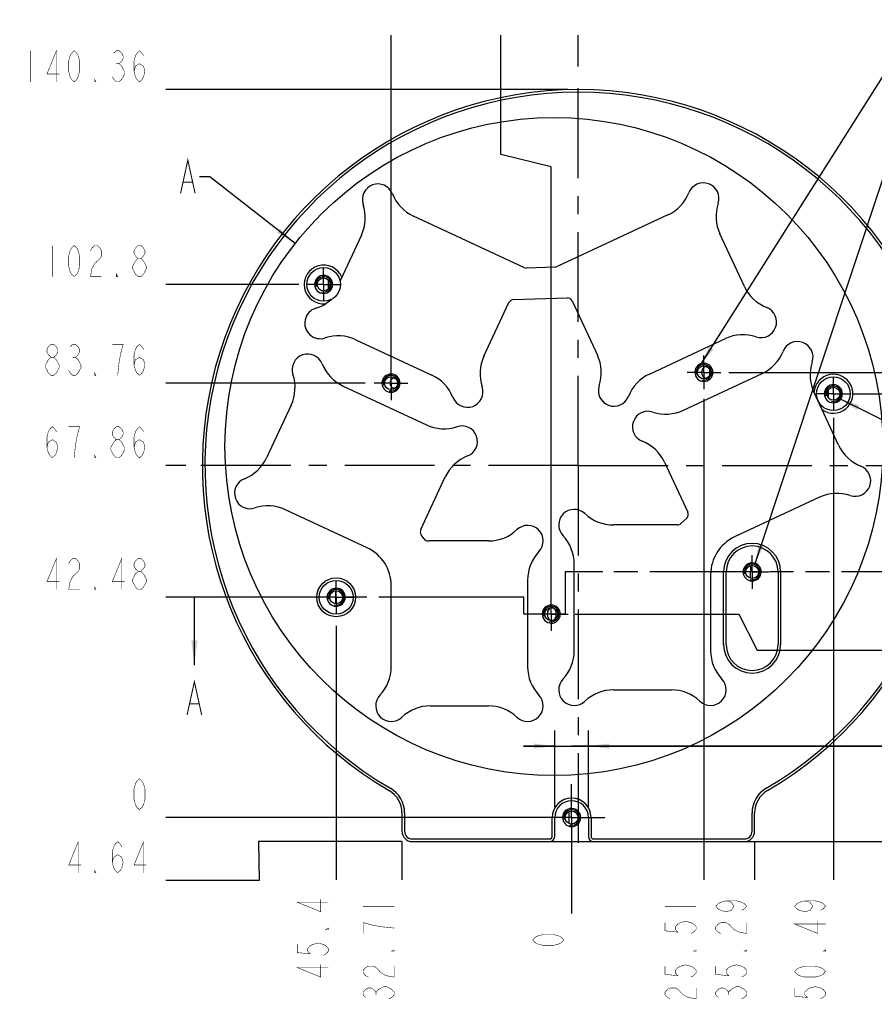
# Model space of a CAD drawing. Header units: millimetres. Extents: x 0 to 420, y 0 to 297.
# Tile 7 of 18: x 128 to 210, y 124 to 219. Entities that reach past the tile are written whole.
import ezdxf

# ---------------------------------------------------------------- set-up
doc = ezdxf.new("R2010")
doc.units = ezdxf.units.MM
doc.header["$LTSCALE"] = 23.1
doc.linetypes.add('CENTER', pattern=[0.6, 0.375, -0.075, 0.075, -0.075])
doc.linetypes.add('PHANTOM', pattern=[0.8, 0.45, -0.05, 0.1, -0.05, 0.1, -0.05])
doc.layers.get('0').update_dxf_attribs({"linetype": 'CONTINUOUS'})
for name, color, linetype in [('13KW_HVAC_SRDXF_CONTINUOUS_LINE', 7, 'CONTINUOUS'), ('13KW_HVAC_SRQ_DXF_AXIS', 7, 'CONTINUOUS'), ('13KW_HVAC_SRQ_DXF_DIMENSION', 7, 'CONTINUOUS'), ('13KW_HVAC_SRQ_DXF_HATCHING', 7, 'CONTINUOUS'), ('13KW_HVAC_SRQ_DXF_TEXT', 7, 'CONTINUOUS'), ('DEFAULT_3', 7, 'PHANTOM')]:
    doc.layers.add(name, color=color, linetype=linetype)
doc.styles.get("Standard").update_dxf_attribs({"font": 'txt', "width": 0.7})
doc.dimstyles.new('DIMSTYLE_1', dxfattribs={"dimtxt": 3, "dimasz": 2, "dimexe": 1.5, "dimexo": 1, "dimgap": 0.75, "dimtad": 1, "dimlfac": 2, "dimdsep": 46, "dimtxsty": 'Standard', "dimblk": '_FILLED', "dimblk1": '_FILLED', "dimblk2": '_FILLED', "dimcen": 0.09, "dimazin": 2, "dimtp": 0.01, "dimtm": 0.01, "dimtfac": 1, "dimtofl": 0, "dimtmove": 0, "dimatfit": 3, "dimldrblk": '_FILLED', "dimfxl": 0, "dimtolj": 1, "dimarcsym": 0})
doc.dimstyles.new('DIMSTYLE_3', dxfattribs={"dimtxt": 3, "dimasz": 2, "dimexe": 1.5, "dimexo": 1, "dimgap": 0.75, "dimtad": 0, "dimtih": 1, "dimtoh": 1, "dimlfac": 2, "dimdsep": 46, "dimtxsty": 'Standard', "dimblk": '_FILLED', "dimblk1": '_FILLED', "dimblk2": '_FILLED', "dimcen": 0.09, "dimazin": 2, "dimtp": 0.01, "dimtm": 0.01, "dimtfac": 1, "dimtofl": 0, "dimtmove": 0, "dimatfit": 3, "dimldrblk": '_FILLED', "dimfxl": 0, "dimtolj": 1, "dimarcsym": 0})
doc.dimstyles.get("Standard").update_dxf_attribs({"dimtxt": 3, "dimasz": 2, "dimexe": 1.5, "dimexo": 1, "dimtad": 1, "dimdsep": 46, "dimtxsty": 'Standard', "dimblk": '_FILLED', "dimblk1": '_FILLED', "dimblk2": '_FILLED', "dimcen": 0.09, "dimazin": 2, "dimtol": 1, "dimtp": 0.01, "dimtm": 0.01, "dimtfac": 1, "dimtofl": 0, "dimtmove": 0, "dimatfit": 3, "dimldrblk": '_FILLED', "dimfxl": 0, "dimtolj": 1, "dimarcsym": 0})

# ---------------------------------------------------------------- blocks, each defined once
blk = doc.blocks.new('*D7')
at = {"layer": '13KW_HVAC_SRQ_DXF_DIMENSION', "color": 2, "linetype": 'Continuous'}
blk.add_line((180.767, 139.851), (180.767, 133.127), dxfattribs=at)
blk = doc.blocks.new('_FILLED')
at = {"color": 0, "linetype": 'ByBlock'}
blk.add_solid([(0, 0), (-1, 0.125), (-1, -0.125)], dxfattribs=at)
blk = doc.blocks.new('*D8')
at = {"layer": '13KW_HVAC_SRQ_DXF_DIMENSION', "color": 2, "linetype": 'Continuous'}
blk.add_line((164.414, 140.06), (164.414, 136.372), dxfattribs=at)
blk = doc.blocks.new('*D9')
at = {"layer": '13KW_HVAC_SRQ_DXF_DIMENSION', "color": 2, "linetype": 'Continuous'}
blk.add_line((180.767, 139.851), (180.767, 133.127), dxfattribs=at)
blk = doc.blocks.new('*D10')
at = {"layer": '13KW_HVAC_SRQ_DXF_DIMENSION', "color": 2, "linetype": 'Continuous'}
blk.add_line((206.01, 180.928), (206.01, 136.372), dxfattribs=at)
blk = doc.blocks.new('*D11')
at = {"layer": '13KW_HVAC_SRQ_DXF_DIMENSION', "color": 2, "linetype": 'Continuous'}
blk.add_line((193.523, 182.752), (193.523, 136.372), dxfattribs=at)
blk = doc.blocks.new('*D12')
at = {"layer": '13KW_HVAC_SRQ_DXF_DIMENSION', "color": 2, "linetype": 'Continuous'}
for p, q in [((173.939, 206.308), (173.939, 217.802)), ((178.806, 205.119), (173.939, 206.308)), ((178.806, 162.992), (178.806, 205.119))]:
    blk.add_line(p, q, dxfattribs=at)
blk = doc.blocks.new('*D13')
at = {"layer": '13KW_HVAC_SRQ_DXF_DIMENSION', "color": 2, "linetype": 'Continuous'}
blk.add_line((158.067, 160.86), (158.067, 136.372), dxfattribs=at)
blk = doc.blocks.new('*D14')
at = {"layer": '13KW_HVAC_SRQ_DXF_DIMENSION', "color": 2, "linetype": 'Continuous'}
blk.add_line((163.357, 185.257), (163.357, 217.802), dxfattribs=at)
blk = doc.blocks.new('*D15')
at = {"layer": '13KW_HVAC_SRQ_DXF_DIMENSION', "color": 2, "linetype": 'Continuous'}
blk.add_line((178.493, 142.377), (141.653, 142.377), dxfattribs=at)
blk = doc.blocks.new('*D16')
at = {"layer": '13KW_HVAC_SRQ_DXF_DIMENSION', "color": 2, "linetype": 'Continuous'}
for p, q in [((164.414, 140.06), (150.58, 140.06)), ((150.58, 140.06), (150.655, 136.296)), ((150.655, 136.296), (141.653, 136.296))]:
    blk.add_line(p, q, dxfattribs=at)
blk = doc.blocks.new('*D17')
at = {"layer": '13KW_HVAC_SRQ_DXF_DIMENSION', "color": 2, "linetype": 'Continuous'}
blk.add_line((178.493, 142.377), (141.653, 142.377), dxfattribs=at)
blk = doc.blocks.new('*D18')
at = {"layer": '13KW_HVAC_SRQ_DXF_DIMENSION', "color": 2, "linetype": 'Continuous'}
blk.add_line((155.718, 163.615), (141.653, 163.615), dxfattribs=at)
blk = doc.blocks.new('*D19')
at = {"layer": '13KW_HVAC_SRQ_DXF_DIMENSION', "color": 2, "linetype": 'Continuous'}
blk.add_line((160.863, 184.257), (141.653, 184.257), dxfattribs=at)
blk = doc.blocks.new('*D20')
at = {"layer": '13KW_HVAC_SRQ_DXF_DIMENSION', "color": 2, "linetype": 'Continuous'}
blk.add_line((154.455, 193.778), (141.653, 193.778), dxfattribs=at)
blk = doc.blocks.new('*D21')
at = {"layer": '13KW_HVAC_SRQ_DXF_DIMENSION', "color": 2, "linetype": 'Continuous'}
for p, q in [((181.109, 161.992), (196.888, 161.992)), ((196.888, 161.992), (198.667, 158.508)), ((198.667, 158.508), (221.382, 158.508))]:
    blk.add_line(p, q, dxfattribs=at)
blk = doc.blocks.new('*D22')
at = {"layer": '13KW_HVAC_SRQ_DXF_DIMENSION', "color": 2, "linetype": 'Continuous'}
blk.add_line((207.844, 183.237), (221.382, 183.237), dxfattribs=at)
blk = doc.blocks.new('*D23')
at = {"layer": '13KW_HVAC_SRQ_DXF_DIMENSION', "color": 2, "linetype": 'Continuous'}
for p, q in [((211.344, 185.299), (219.515, 192.501)), ((219.515, 192.501), (221.382, 192.501)), ((195.93, 185.299), (211.344, 185.299))]:
    blk.add_line(p, q, dxfattribs=at)
blk = doc.blocks.new('*D24')
at = {"layer": '13KW_HVAC_SRQ_DXF_DIMENSION', "color": 2, "linetype": 'Continuous'}
blk.add_line((180.414, 212.56), (141.653, 212.56), dxfattribs=at)
blk = doc.blocks.new('*D25')
at = {"layer": '13KW_HVAC_SRQ_DXF_DIMENSION', "color": 2, "linetype": 'Continuous'}
blk.add_line((198.414, 140.06), (198.414, 136.372), dxfattribs=at)
blk = doc.blocks.new('*D37')
at = {"layer": '13KW_HVAC_SRQ_DXF_DIMENSION', "color": 2, "linetype": 'Continuous'}
for p, q in [((179.142, 143.377), (179.142, 150.768)), ((182.392, 143.377), (182.392, 150.768)), ((179.142, 149.268), (176.142, 149.268)), ((176.142, 149.268), (180.767, 149.268)), ((229.84, 149.268), (180.767, 149.268)), ((182.392, 149.268), (229.84, 149.268))]:
    blk.add_line(p, q, dxfattribs=at)
at = {"layer": '13KW_HVAC_SRQ_DXF_DIMENSION', "color": 2, "linetype": 'Continuous', "xscale": 2, "yscale": 2, "zscale": 2}
blk.add_blockref('_FILLED', (179.142, 149.268), dxfattribs=at)
at = {"layer": '13KW_HVAC_SRQ_DXF_DIMENSION', "color": 2, "linetype": 'Continuous', "xscale": 2, "yscale": 2, "zscale": 2, "rotation": 180}
blk.add_blockref('_FILLED', (182.392, 149.268), dxfattribs=at)
blk = doc.blocks.new('*D39')
at = {"layer": '13KW_HVAC_SRQ_DXF_DIMENSION', "color": 2, "linetype": 'Continuous'}
blk.add_line((143.58, 176.31), (141.653, 176.31), dxfattribs=at)
blk = doc.blocks.new('*D40')
at = {"layer": '13KW_HVAC_SRQ_DXF_DIMENSION', "color": 2, "linetype": 'Continuous'}
blk.add_line((181.414, 214.792), (181.414, 217.802), dxfattribs=at)
blk = doc.blocks.new('XSEC_FILLED')
at = {"color": 0, "linetype": 'ByBlock'}
blk.add_solid([(0, 0), (-1, 0.125), (-1, -0.125)], dxfattribs=at)
blk = doc.blocks.new('HATCHING_BL0', base_point=(218.205, 119.266))
at = {"layer": '13KW_HVAC_SRQ_DXF_HATCHING', "color": 5, "linetype": 'PHANTOM'}
for p, q in [((183.763, 166.06), (180.163, 166.06)), ((147.997, 163.615), (144.397, 163.615)), ((176.163, 163.615), (172.563, 163.615))]:
    blk.add_line(p, q, dxfattribs=at)
at = {"layer": '13KW_HVAC_SRQ_DXF_HATCHING', "color": 2, "linetype": 'PHANTOM'}
for p, q in [((235.666, 166.06), (183.763, 166.06)), ((172.563, 163.615), (147.997, 163.615))]:
    blk.add_line(p, q, dxfattribs=at)
at = {"layer": '13KW_HVAC_SRQ_DXF_HATCHING', "color": 5, "linetype": 'Continuous'}
blk.add_line((144.397, 160.015), (144.397, 163.615), dxfattribs=at)
at = {"layer": '13KW_HVAC_SRQ_DXF_HATCHING', "color": 7, "linetype": 'Continuous', "const_width": 0.1}
for points in [[(143.697, 152.279), (144.397, 155.479), (145.097, 152.279)], [(143.977, 153.346), (144.817, 153.346)]]:
    blk.add_lwpolyline(points, dxfattribs=at)
at = {"layer": '13KW_HVAC_SRQ_DXF_HATCHING', "color": 7, "linetype": 'Continuous'}
blk.add_leader([(144.397, 157.079), (144.397, 160.015)], dimstyle='Standard', override={"dimasz": 2.4, "dimtad": 0, "dimldrblk": 'XSEC_FILLED'}, dxfattribs=at)

msp = doc.modelspace()

# ---------------------------------------------------------------- linework, layer by layer
at = {"color": 2, "linetype": 'Continuous'}
msp.add_circle((179.0659, 178.147), 31.7179, dxfattribs=at)
at = {"layer": '13KW_HVAC_SRDXF_CONTINUOUS_LINE', "color": 7, "linetype": 'Continuous'}
for p, q in [((176.1701, 195.4001), (165.5162, 200.3681)), ((190.0496, 200.4722), (179.3805, 195.4948)), ((160.4996, 198.5423), (158.4454, 194.1371)), ((197.4341, 193.5721), (195.0665, 198.6471)), ((179.186, 195.4482), (176.3984, 195.3535)), ((157.3186, 194.0242), (157.3183, 194.2035)), ((157.3183, 193.3523), (157.3186, 193.5318)), ((172.3165, 186.8527), (174.7268, 192.0214)), ((175.1629, 192.3098), (180.3362, 192.4856)), ((180.8063, 192.1973), (183.2515, 186.9557)), ((159.9587, 188.4502), (167.2999, 185.0269)), ((188.2684, 185.1306), (195.6091, 188.5552)), ((191.5581, 181.6481), (199.126, 185.177)), ((158.7456, 183.973), (166.7666, 180.2328)), ((206.5093, 178.2756), (204.1425, 183.3511)), ((205.5091, 183.5917), (205.5089, 183.4186)), ((205.5089, 183.4186), (205.5089, 183.0552)), ((205.5089, 183.0552), (205.5091, 182.8821)), ((153.7291, 182.1471), (151.3623, 177.0717)), ((189.7323, 176.6315), (191.9727, 171.8268)), ((166.2269, 170.1432), (168.5925, 175.2162)), ((204.6834, 173.259), (196.4832, 169.4352)), ((161.0679, 168.3808), (153.1882, 172.0551)), ((191.8625, 171.2517), (191.3034, 170.7246)), ((190.9604, 170.5884), (184.7986, 170.5884)), ((166.5483, 169.2559), (166.2731, 169.6413)), ((172.7525, 169.0464), (166.9553, 169.0464)), ((181.0237, 158.4634), (181.0237, 166.8135)), ((198.0068, 166.544), (198.0071, 166.6621)), ((176.5274, 165.2715), (176.5274, 156.9214)), ((194.1737, 165.81), (194.1737, 158.4634)), ((195.4237, 159.0597), (195.4237, 166.0597)), ((195.6737, 159.0597), (195.6737, 166.0597)), ((198.0071, 165.4574), (198.0068, 165.5749)), ((200.6737, 166.0597), (200.6737, 159.0597)), ((200.9237, 166.0597), (200.9237, 159.0597)), ((163.3774, 156.9214), (163.3774, 164.7555)), ((158.0077, 163.6153), (158.0092, 162.993)), ((184.7986, 154.6884), (190.3988, 154.6884)), ((167.1523, 153.1464), (172.7525, 153.1464)), ((164.4137, 142.8237), (164.4137, 141.0597)), ((164.6637, 142.8237), (164.6637, 141.0597)), ((198.1637, 141.0597), (198.1637, 142.8237)), ((198.4137, 141.0597), (198.4137, 142.8237)), ((178.8916, 140.5597), (178.8916, 142.3774)), ((179.1416, 140.5597), (179.1416, 142.3774)), ((182.3916, 142.3774), (182.3916, 140.5597)), ((182.6416, 142.3774), (182.6416, 140.5597)), ((165.4137, 140.3097), (178.6416, 140.3097)), ((165.4137, 140.0597), (197.4137, 140.0597)), ((182.8916, 140.3097), (197.4137, 140.3097))]:
    msp.add_line(p, q, dxfattribs=at)
at = {"layer": '13KW_HVAC_SRDXF_CONTINUOUS_LINE', "color": 2, "linetype": 'Continuous'}
for p, q in [((180.7666, 149.2682), (226.9247, 149.2682)), ((195.8467, 140.0597), (217.2905, 140.0597))]:
    msp.add_line(p, q, dxfattribs=at)
at = {"layer": '13KW_HVAC_SRDXF_CONTINUOUS_LINE', "color": 7, "linetype": 'Continuous'}
for centre, radius in [((156.8606, 193.7779), 1.625), ((156.8606, 193.7779), 0.625), ((193.5226, 185.2985), 0.625), ((163.3574, 184.2566), 0.625), ((206.0096, 183.2369), 1.625), ((206.0096, 183.2369), 0.625), ((198.1737, 166.0597), 0.625), ((158.0671, 163.6153), 1.875), ((158.0671, 163.6153), 1.625), ((158.0671, 163.6153), 0.625), ((178.8064, 161.9925), 0.625), ((180.7666, 142.3774), 0.625)]:
    msp.add_circle(centre, radius, dxfattribs=at)
for centre, radius, start, end in [((181.4137, 176.3097), 36.25, 300.213648, 239.786352), ((181.4137, 176.3097), 36, 300.213648, 239.786352), ((162.095, 201.9635), 1.5, 21.657897, 198.341414), ((193.4706, 202.0681), 1.5, 341.668043, 158.351559), ((167.2067, 203.9933), 4, 201.657897, 244.999656), ((188.3585, 204.0971), 4, 295.009801, 338.351559), ((156.8744, 200.2328), 4, 334.999656, 18.341414), ((198.6915, 200.3382), 4, 161.668043, 205.009801), ((156.8606, 193.7779), 1.875, 21.750734, 275.686152), ((156.8606, 193.7779), 0.875, 180, 178.521395), ((176.3814, 195.8532), 0.5, 244.999656, 271.946159), ((179.1691, 195.9479), 0.5, 271.946159, 295.009801), ((-51.8058, 193.7779), 209.1245, 359.932575, 0.067472), ((201.0591, 195.2632), 4, 205.009801, 248.351559), ((154.9262, 195.3043), 4, 287.03582, 312.028194), ((175.1799, 191.8101), 0.5, 91.946159, 154.999656), ((180.3531, 191.9859), 0.5, 25.009801, 91.946159), ((156.5375, 190.0456), 1.5, 107.03582, 288.341414), ((199.0301, 190.1511), 1.5, 251.668043, 68.351559), ((197.3002, 184.9302), 4, 71.668043, 115.009801), ((158.2682, 184.825), 4, 64.999656, 108.341414), ((202.5472, 186.7723), 1.5, 341.658233, 158.34175), ((155.3244, 185.5684), 1.5, 21.658289, 198.341805), ((197.4355, 188.8022), 4, 294.999991, 338.34175), ((160.4361, 187.5983), 4, 201.658289, 245.000047), ((175.9418, 185.1623), 4, 154.999656, 198.341414), ((179.6266, 185.2646), 4, 341.668043, 25.009801), ((193.5226, 185.2985), 0.875, 180, 178.521395), ((207.7678, 185.0416), 4, 161.658233, 204.866396), ((163.3574, 184.2566), 0.875, 180, 178.521395), ((189.9595, 181.5057), 4, 115.009801, 158.351559), ((150.1038, 183.8376), 4, 335.000047, 18.341805), ((165.6094, 181.4017), 4, 21.657897, 64.999656), ((193.7831, 185.1453), 0.4149, 232.11874, 239.151841), ((206.0096, 183.2369), 1.875, 233.750496, 176.248953), ((170.7212, 183.4315), 1.5, 201.657897, 18.341414), ((184.8475, 183.5347), 1.5, 161.668043, 338.351559), ((206.0096, 183.2369), 0.875, 180, 178.521395), ((188.1369, 180.0527), 1.5, 71.658233, 248.34175), ((189.8677, 185.2733), 4, 251.658233, 294.999991), ((168.4571, 183.858), 4, 245.000047, 288.341805), ((170.1879, 178.6375), 1.5, 291.658289, 108.341805), ((186.107, 174.941), 4, 24.999991, 68.34175), ((210.1345, 179.9661), 4, 204.999991, 248.34175), ((147.7371, 178.7621), 4, 291.658289, 335.000047), ((172.2177, 173.5257), 4, 111.658289, 155.000047), ((208.1046, 174.8544), 1.5, 251.658233, 68.34175), ((149.767, 173.6504), 1.5, 111.658289, 288.341805), ((206.3739, 169.6338), 4, 71.658233, 114.999991), ((151.4977, 168.4299), 4, 65.000047, 108.341805), ((181.0237, 170.5884), 1.5, 46.658242, 223.341758), ((191.5195, 171.6155), 0.5, 313.307906, 24.999991), ((184.7986, 174.5884), 4, 226.658242, 270), ((166.6801, 169.9319), 0.5, 155.000047, 215.528314), ((172.7525, 173.0464), 4, 270, 313.341758), ((176.5274, 169.0464), 1.5, 316.658242, 133.341758), ((190.9604, 171.0884), 0.5, 270, 313.307906), ((166.9553, 169.5464), 0.5, 215.528314, 270), ((177.0237, 166.8135), 4, 0, 43.341758), ((198.1737, 165.81), 4, 114.999991, 180), ((159.3774, 164.7555), 4, 0, 65.000047), ((198.1737, 166.0597), 2.75, 0, 180), ((198.1737, 166.0597), 2.5, 0, 180), ((180.5274, 165.2715), 4, 136.658242, 180), ((198.1737, 166.0597), 0.875, 180, 178.521395), ((389.2222, 165.9625), 191.2163, 179.825752, 179.97086), ((158.0671, 163.6153), 0.875, 180, 178.521395), ((178.8064, 161.9925), 0.875, 180, 178.521395), ((178.4298, 161.9925), 0.8625, 352.745326, 7.222185), ((198.1737, 159.0597), 2.75, 180, 360), ((198.1737, 159.0597), 2.5, 180, 360), ((177.0237, 158.4634), 4, 316.658242, 360), ((198.1737, 158.4634), 4, 180, 223.341758), ((159.3774, 156.9214), 4, 316.658242, 360), ((180.5274, 156.9214), 4, 180, 223.341758), ((181.0237, 154.6884), 1.5, 136.658242, 313.341758), ((194.1737, 154.6884), 1.5, 226.658242, 43.341758), ((163.3774, 153.1464), 1.5, 136.658242, 313.341758), ((176.5274, 153.1464), 1.5, 226.658242, 43.341758), ((184.7986, 150.6884), 4, 90, 133.341758), ((190.3988, 150.6884), 4, 46.658242, 90), ((167.1523, 149.1464), 4, 90, 133.341758), ((172.7525, 149.1464), 4, 46.658242, 90), ((161.9137, 142.8237), 2.5, 0, 59.786352), ((161.9137, 142.8237), 2.75, 0, 59.786352), ((200.9137, 142.8237), 2.75, 120.213648, 180), ((200.9137, 142.8237), 2.5, 120.213648, 180), ((180.7666, 142.3774), 1.875, 0, 180), ((180.7666, 142.3774), 1.625, 0, 180), ((180.7666, 142.3774), 0.875, 180, 178.521395), ((384.5897, 142.3774), 204.0813, 179.840111, 180.159889), ((165.4137, 141.0597), 1, 180, 270), ((165.4137, 141.0597), 0.75, 180, 270), ((178.6416, 140.5597), 0.5, 270, 360), ((178.6416, 140.5597), 0.25, 270, 360), ((182.8916, 140.5597), 0.5, 180, 270), ((182.8916, 140.5597), 0.25, 180, 270), ((197.4137, 141.0597), 1, 270, 360), ((197.4137, 141.0597), 0.75, 270, 360)]:
    msp.add_arc(centre, radius, start, end, dxfattribs=at)
at = {"layer": '13KW_HVAC_SRDXF_CONTINUOUS_LINE', "color": 2, "linetype": 'Continuous'}
for centre in [(156.8606, 193.7779), (193.5226, 185.2985), (163.3574, 184.2566), (206.0096, 183.2369), (198.1737, 166.0597), (158.0671, 163.6153), (178.8064, 161.9925), (180.7666, 142.3774)]:
    msp.add_arc(centre, 0.75, 255, 195, dxfattribs=at)
at = {"layer": '13KW_HVAC_SRDXF_CONTINUOUS_LINE', "color": 7, "linetype": 'Continuous'}
for points, knots in [([(193.8778, 185.8113), (193.8439, 185.832), (193.768, 185.8608), (193.6109, 185.8472), (193.4518, 185.7275), (193.3333, 185.5307), (193.3, 185.3767), (193.3, 185.2985)], [0, 0, 0, 0, 0.1297505, 0.2565766, 0.4998442, 0.7443202, 1, 1, 1, 1]), ([(193.3, 185.2985), (193.3, 185.2511), (193.3233, 185.0715), (193.4231, 184.8995), (193.5283, 184.8178)], [0, 0, 0, 0, 0.2625465, 1, 1, 1, 1]), ([(163.8636, 184.6193), (163.8378, 184.6512), (163.7763, 184.7073), (163.6203, 184.7542), (163.4314, 184.6661), (163.2938, 184.4846), (163.239, 184.3346), (163.239, 184.2566)], [0, 0, 0, 0, 0.1332476, 0.2632934, 0.5062099, 0.7466726, 1, 1, 1, 1]), ([(163.239, 184.2566), (163.239, 184.1771), (163.2959, 184.0243), (163.4375, 183.8402), (163.6774, 183.7376), (163.8287, 183.8448), (163.8764, 183.9105)], [0, 0, 0, 0, 0.2543076, 0.4957236, 0.74041, 1, 1, 1, 1]), ([(193.5703, 184.7891), (193.6156, 184.7621), (193.7223, 184.7254), (193.8323, 184.7578), (193.8786, 184.7863)], [0, 0, 0, 0, 0.4917517, 1, 1, 1, 1]), ([(198.0068, 165.5749), (198.0067, 165.6135), (198.0063, 165.7752), (198.0059, 165.9368), (198.0059, 166.0597)], [0, 0, 0, 0, 0.2392973, 1, 1, 1, 1]), ([(158.0092, 164.2377), (158.009, 164.1868), (158.0086, 163.9793), (158.0077, 163.7719), (158.0077, 163.6153)], [0, 0, 0, 0, 0.2453901, 1, 1, 1, 1]), ([(178.9137, 162.6082), (178.8419, 162.6207), (178.6863, 162.5829), (178.5351, 162.4172), (178.444, 162.2149), (178.4233, 162.0668), (178.4233, 161.9925)], [0, 0, 0, 0, 0.249471, 0.4965407, 0.7457984, 1, 1, 1, 1]), ([(179.2855, 162.1009), (179.2716, 162.2106), (179.2071, 162.4244), (179.0208, 162.5895), (178.9137, 162.6082)], [0, 0, 0, 0, 0.5042552, 1, 1, 1, 1]), ([(178.4233, 161.9925), (178.4233, 161.9495), (178.4369, 161.782), (178.5045, 161.6162), (178.5849, 161.5204)], [0, 0, 0, 0, 0.2556286, 1, 1, 1, 1]), ([(178.9137, 161.3767), (179.0207, 161.3954), (179.2069, 161.5603), (179.2715, 161.7739), (179.2855, 161.8835)], [0, 0, 0, 0, 0.4957574, 1, 1, 1, 1])]:
    msp.add_open_spline(points, degree=3, knots=knots, dxfattribs=at)
for points in [[(194.0852, 185.0973), (194.1197, 185.2269), (194.1197, 185.37), (194.0853, 185.4996)], [(178.5849, 161.5204), (178.6391, 161.4558), (178.7136, 161.3998), (178.7957, 161.3805)]]:
    msp.add_open_spline(points, degree=3, dxfattribs=at)
at = {"layer": '13KW_HVAC_SRQ_DXF_AXIS', "color": 7, "linetype": 'CENTER'}
for p, q in [((181.4137, 176.3097), (181.4137, 213.5597)), ((156.8606, 193.7779), (156.8606, 195.4029)), ((156.8606, 193.7779), (155.2356, 193.7779)), ((156.8606, 193.7779), (156.8606, 192.1529)), ((156.8606, 193.7779), (158.4856, 193.7779)), ((193.5226, 185.2985), (193.5226, 186.9235)), ((163.3574, 184.2566), (163.3574, 185.8816)), ((193.5226, 185.2985), (191.8976, 185.2985)), ((193.5226, 185.2985), (195.1476, 185.2985)), ((193.5226, 185.2985), (193.5226, 183.6735)), ((163.3574, 184.2566), (161.7324, 184.2566)), ((163.3574, 184.2566), (163.3574, 182.6316)), ((163.3574, 184.2566), (164.9824, 184.2566)), ((206.0096, 183.2369), (206.0096, 184.8619)), ((206.0096, 183.2369), (204.3846, 183.2369)), ((206.0096, 183.2369), (207.6346, 183.2369)), ((206.0096, 183.2369), (206.0096, 181.6119)), ((181.4137, 176.3097), (144.1637, 176.3097)), ((181.4137, 176.3097), (181.4137, 139.0597)), ((181.4137, 176.3097), (218.6637, 176.3097)), ((198.1737, 166.0597), (198.1737, 167.6847)), ((158.0671, 163.6153), (158.0671, 165.2403)), ((198.1737, 166.0597), (196.5487, 166.0597)), ((198.1737, 166.0597), (199.7987, 166.0597)), ((198.1737, 166.0597), (198.1737, 164.4347)), ((158.0671, 163.6153), (156.4421, 163.6153)), ((158.0671, 163.6153), (158.0671, 161.9903)), ((158.0671, 163.6153), (159.6921, 163.6153)), ((178.8064, 161.9925), (178.8064, 163.6175)), ((178.8064, 161.9925), (177.1814, 161.9925)), ((178.8064, 161.9925), (180.4314, 161.9925)), ((178.8064, 161.9925), (178.8064, 160.3675)), ((180.7666, 142.3774), (180.7666, 145.5935)), ((180.7666, 142.3774), (177.5505, 142.3774)), ((180.7666, 142.3774), (183.9827, 142.3774)), ((180.7666, 142.3774), (180.7666, 139.1612))]:
    msp.add_line(p, q, dxfattribs=at)
at = {"layer": '13KW_HVAC_SRQ_DXF_DIMENSION', "color": 2, "linetype": 'Continuous', "const_width": 0.05}
for points in [[(128.6031, 216.3097), (128.6031, 213.3097)], [(131.0969, 213.3097), (131.0969, 216.3097), (130.1781, 214.0597), (131.3594, 214.0597)], [(132.8031, 213.3097), (132.5406, 213.5598), (132.4094, 213.8097), (132.2781, 214.3097), (132.2781, 215.3097), (132.4094, 215.8097), (132.5406, 216.0598), (132.8031, 216.3097), (133.0656, 216.0598), (133.1969, 215.8097), (133.3281, 215.3097), (133.3281, 214.3097), (133.1969, 213.8097), (133.0656, 213.5598), (132.8031, 213.3097)], [(136.6094, 216.0598), (136.8719, 216.3097), (137.1344, 216.3097), (137.3969, 216.0598), (137.5281, 215.8097), (137.5281, 215.5598), (137.3969, 215.3097), (137.1344, 215.0597), (137.3969, 214.8098)], [(138.5781, 214.3097), (138.7094, 214.8098), (139.1031, 215.0597), (139.4969, 214.8098), (139.6281, 214.3097), (139.4969, 213.8097), (139.3656, 213.5598), (139.1031, 213.3097), (138.8406, 213.5598), (138.7094, 213.8097), (138.5781, 214.3097), (138.5781, 215.3097), (138.7094, 215.8097), (138.8406, 216.0598), (139.1031, 216.3097), (139.3656, 216.0598), (139.4969, 215.8097)], [(136.8719, 215.0597), (137.1344, 215.0597)], [(137.3969, 214.8098), (137.6594, 214.3097), (137.6594, 214.0597)], [(134.9031, 213.3097), (134.7719, 213.3097), (134.7719, 213.5598), (134.9031, 213.3097)], [(137.6594, 214.0597), (137.3969, 213.5598), (137.1344, 213.3097), (136.8719, 213.3097), (136.6094, 213.5598), (136.4781, 213.8097)], [(130.7031, 197.5279), (130.7031, 194.5279)], [(132.8031, 194.5279), (132.5406, 194.7779), (132.4094, 195.0279), (132.2781, 195.5279), (132.2781, 196.5279), (132.4094, 197.0279), (132.5406, 197.2779), (132.8031, 197.5279), (133.0656, 197.2779), (133.1969, 197.0279), (133.3281, 196.5279), (133.3281, 195.5279), (133.1969, 195.0279), (133.0656, 194.7779), (132.8031, 194.5279)], [(134.3781, 197.0279), (134.5094, 197.2779), (134.7719, 197.5279), (135.0344, 197.5279), (135.2969, 197.2779), (135.4281, 197.0279), (135.4281, 196.5279), (135.2969, 196.2779)], [(138.9719, 196.2779), (138.7094, 196.5279), (138.5781, 196.7779), (138.5781, 197.0279), (138.7094, 197.2779), (138.9719, 197.5279), (139.2344, 197.5279), (139.4969, 197.2779), (139.6281, 197.0279), (139.6281, 196.7779), (139.4969, 196.5279), (139.2344, 196.2779)], [(135.2969, 196.2779), (134.7719, 195.7779), (134.5094, 195.2779), (134.3781, 194.5279), (135.4281, 194.5279)], [(138.4469, 195.5279), (138.7094, 196.0279), (138.9719, 196.2779), (139.2344, 196.2779), (139.4969, 196.0279), (139.7594, 195.5279)], [(137.0031, 194.5279), (136.8719, 194.5279), (136.8719, 194.7779), (137.0031, 194.5279)], [(138.7094, 194.7779), (138.4469, 195.2779), (138.4469, 195.5279)], [(138.9719, 194.5279), (138.7094, 194.7779)], [(139.4969, 194.7779), (139.2344, 194.5279), (138.9719, 194.5279)], [(139.7594, 195.5279), (139.7594, 195.2779), (139.4969, 194.7779)], [(130.5719, 186.7566), (130.3094, 187.0066), (130.1781, 187.2566), (130.1781, 187.5066), (130.3094, 187.7566), (130.5719, 188.0066), (130.8344, 188.0066), (131.0969, 187.7566), (131.2281, 187.5066), (131.2281, 187.2566), (131.0969, 187.0066), (130.8344, 186.7566)], [(132.4094, 187.7566), (132.6719, 188.0066), (132.9344, 188.0066), (133.1969, 187.7566), (133.3281, 187.5066), (133.3281, 187.2566), (133.1969, 187.0066), (132.9344, 186.7566), (133.1969, 186.5066)], [(137.2656, 187.0066), (137.5281, 188.0066), (136.4781, 188.0066)], [(138.5781, 186.0066), (138.7094, 186.5066), (139.1031, 186.7566), (139.4969, 186.5066), (139.6281, 186.0066), (139.4969, 185.5066), (139.3656, 185.2566), (139.1031, 185.0066), (138.8406, 185.2566), (138.7094, 185.5066), (138.5781, 186.0066), (138.5781, 187.0066), (138.7094, 187.5066), (138.8406, 187.7566), (139.1031, 188.0066), (139.3656, 187.7566), (139.4969, 187.5066)], [(137.0031, 185.0066), (137.1344, 186.2566), (137.2656, 187.0066)], [(130.3094, 185.2566), (130.0469, 185.7566), (130.0469, 186.0066), (130.3094, 186.5066)], [(130.3094, 186.5066), (130.5719, 186.7566), (130.8344, 186.7566), (131.0969, 186.5066)], [(131.0969, 186.5066), (131.3594, 186.0066), (131.3594, 185.7566)], [(132.6719, 186.7566), (132.9344, 186.7566)], [(133.1969, 186.5066), (133.4594, 186.0066), (133.4594, 185.7566)], [(130.5719, 185.0066), (130.3094, 185.2566)], [(131.3594, 185.7566), (131.0969, 185.2566), (130.8344, 185.0066), (130.5719, 185.0066)], [(133.4594, 185.7566), (133.1969, 185.2566), (132.9344, 185.0066), (132.6719, 185.0066), (132.4094, 185.2566), (132.2781, 185.5066)], [(134.9031, 185.0066), (134.7719, 185.0066), (134.7719, 185.2566), (134.9031, 185.0066)], [(130.1781, 178.0597), (130.3094, 178.5597), (130.7031, 178.8098), (131.0969, 178.5597), (131.2281, 178.0597), (131.0969, 177.5597), (130.9656, 177.3097), (130.7031, 177.0597), (130.4406, 177.3097), (130.3094, 177.5597), (130.1781, 178.0597), (130.1781, 179.0597), (130.3094, 179.5597), (130.4406, 179.8098), (130.7031, 180.0597), (130.9656, 179.8098), (131.0969, 179.5597)], [(133.0656, 179.0597), (133.3281, 180.0597), (132.2781, 180.0597)], [(136.8719, 178.8098), (136.6094, 179.0597), (136.4781, 179.3097), (136.4781, 179.5597), (136.6094, 179.8098), (136.8719, 180.0597), (137.1344, 180.0597), (137.3969, 179.8098), (137.5281, 179.5597), (137.5281, 179.3097), (137.3969, 179.0597), (137.1344, 178.8098)], [(138.5781, 178.0597), (138.7094, 178.5597), (139.1031, 178.8098), (139.4969, 178.5597), (139.6281, 178.0597), (139.4969, 177.5597), (139.3656, 177.3097), (139.1031, 177.0597), (138.8406, 177.3097), (138.7094, 177.5597), (138.5781, 178.0597), (138.5781, 179.0597), (138.7094, 179.5597), (138.8406, 179.8098), (139.1031, 180.0597), (139.3656, 179.8098), (139.4969, 179.5597)], [(132.8031, 177.0597), (132.9344, 178.3097), (133.0656, 179.0597)], [(136.3469, 178.0597), (136.6094, 178.5597), (136.8719, 178.8098), (137.1344, 178.8098), (137.3969, 178.5597)], [(137.3969, 178.5597), (137.6594, 178.0597), (137.6594, 177.8098)], [(136.6094, 177.3097), (136.3469, 177.8098), (136.3469, 178.0597)], [(137.6594, 177.8098), (137.3969, 177.3097), (137.1344, 177.0597), (136.8719, 177.0597)], [(134.9031, 177.0597), (134.7719, 177.0597), (134.7719, 177.3097), (134.9031, 177.0597)], [(136.8719, 177.0597), (136.6094, 177.3097)], [(131.0969, 164.3653), (131.0969, 167.3653), (130.1781, 165.1154), (131.3594, 165.1154)], [(132.2781, 166.8653), (132.4094, 167.1154), (132.6719, 167.3653), (132.9344, 167.3653), (133.1969, 167.1154), (133.3281, 166.8653), (133.3281, 166.3653), (133.1969, 166.1154)], [(137.3969, 164.3653), (137.3969, 167.3653), (136.4781, 165.1154), (137.6594, 165.1154)], [(138.9719, 166.1154), (138.7094, 166.3653), (138.5781, 166.6153), (138.5781, 166.8653), (138.7094, 167.1154), (138.9719, 167.3653), (139.2344, 167.3653), (139.4969, 167.1154), (139.6281, 166.8653), (139.6281, 166.6153), (139.4969, 166.3653), (139.2344, 166.1154)], [(133.1969, 166.1154), (132.6719, 165.6153), (132.4094, 165.1154), (132.2781, 164.3653), (133.3281, 164.3653)], [(138.4469, 165.3653), (138.7094, 165.8653), (138.9719, 166.1154), (139.2344, 166.1154), (139.4969, 165.8653)], [(138.7094, 164.6153), (138.4469, 165.1154), (138.4469, 165.3653)], [(139.4969, 165.8653), (139.7594, 165.3653), (139.7594, 165.1154)], [(134.9031, 164.3653), (134.7719, 164.3653), (134.7719, 164.6153), (134.9031, 164.3653)], [(138.9719, 164.3653), (138.7094, 164.6153)], [(139.7594, 165.1154), (139.4969, 164.6153), (139.2344, 164.3653), (138.9719, 164.3653)], [(139.1031, 143.1274), (138.8406, 143.3774), (138.7094, 143.6274), (138.5781, 144.1273), (138.5781, 145.1273), (138.7094, 145.6274), (138.8406, 145.8774), (139.1031, 146.1273), (139.3656, 145.8774), (139.4969, 145.6274), (139.6281, 145.1273), (139.6281, 144.1273), (139.4969, 143.6274), (139.3656, 143.3774), (139.1031, 143.1274)], [(133.1969, 137.0465), (133.1969, 140.0465), (132.2781, 137.7965), (133.4594, 137.7965)], [(136.4781, 138.0465), (136.6094, 138.5465), (137.0031, 138.7965), (137.3969, 138.5465), (137.5281, 138.0465), (137.3969, 137.5465), (137.2656, 137.2965), (137.0031, 137.0465), (136.7406, 137.2965), (136.6094, 137.5465), (136.4781, 138.0465), (136.4781, 139.0465), (136.6094, 139.5465), (136.7406, 139.7965), (137.0031, 140.0465), (137.2656, 139.7965), (137.3969, 139.5465)], [(139.4969, 137.0465), (139.4969, 140.0465), (138.5781, 137.7965), (139.7594, 137.7965)], [(134.9031, 137.0465), (134.7719, 137.0465), (134.7719, 137.2965), (134.9031, 137.0465)], [(157.3171, 134.2155), (154.3171, 134.2155), (156.5671, 133.2967), (156.5671, 134.478)], [(195.6637, 134.3467), (196.1637, 134.2155), (196.4137, 133.8217), (196.1637, 133.428), (195.6637, 133.2967), (195.1637, 133.428), (194.9137, 133.5592), (194.6637, 133.8217), (194.9137, 134.0842), (195.1637, 134.2155), (195.6637, 134.3467), (196.6637, 134.3467), (197.1637, 134.2155), (197.4137, 134.0842), (197.6637, 133.8217), (197.4137, 133.5592), (197.1637, 133.428)], [(203.2596, 134.3467), (203.7596, 134.2155), (204.0096, 133.8217), (203.7596, 133.428), (203.2596, 133.2967), (202.7596, 133.428), (202.5096, 133.5592), (202.2596, 133.8217), (202.5096, 134.0842), (202.7596, 134.2155), (203.2596, 134.3467), (204.2596, 134.3467), (204.7596, 134.2155), (205.0096, 134.0842), (205.2596, 133.8217), (205.0096, 133.5592), (204.7596, 133.428)], [(160.6637, 133.8217), (163.6637, 133.8217)], [(189.7726, 133.8217), (192.7726, 133.8217)], [(161.6637, 131.9842), (160.6637, 132.2467), (160.6637, 131.1967)], [(163.6637, 131.7217), (162.4137, 131.853), (161.6637, 131.9842)], [(189.7726, 132.2467), (189.7726, 131.4592), (191.0226, 131.328), (190.7726, 131.5905), (190.7726, 131.853), (191.0226, 132.1155), (191.2726, 132.2467), (191.7726, 132.378), (192.2726, 132.2467), (192.5226, 132.1155), (192.7726, 131.853), (192.7726, 131.5905), (192.5226, 131.328), (192.2726, 131.1967)], [(195.1637, 131.1967), (194.9137, 131.328), (194.6637, 131.5905), (194.6637, 131.853), (194.9137, 132.1155), (195.1637, 132.2467), (195.6637, 132.2467), (195.9137, 132.1155)], [(195.9137, 132.1155), (196.4137, 131.5905), (196.9137, 131.328), (197.6637, 131.1967), (197.6637, 132.2467)], [(205.2596, 132.1155), (202.2596, 132.1155), (204.5096, 131.1967), (204.5096, 132.378)], [(157.3171, 131.7217), (157.3171, 131.5905), (157.0671, 131.5905), (157.3171, 131.7217)], [(180.0166, 130.577), (179.7666, 130.3145), (179.5166, 130.1833), (179.0166, 130.052), (178.0166, 130.052), (177.5166, 130.1833), (177.2666, 130.3145), (177.0166, 130.577), (177.2666, 130.8395), (177.5166, 130.9708), (178.0166, 131.102), (179.0166, 131.102), (179.5166, 130.9708), (179.7666, 130.8395), (180.0166, 130.577)], [(154.3171, 130.1467), (154.3171, 129.3592), (155.5671, 129.228), (155.3171, 129.4905), (155.3171, 129.753), (155.5671, 130.0155), (155.8171, 130.1467), (156.3171, 130.278), (156.8171, 130.1467), (157.0671, 130.0155), (157.3171, 129.753), (157.3171, 129.4905), (157.0671, 129.228), (156.8171, 129.0967)], [(163.6637, 129.6217), (163.6637, 129.4905), (163.4137, 129.4905), (163.6637, 129.6217)], [(192.7726, 129.6217), (192.7726, 129.4905), (192.5226, 129.4905), (192.7726, 129.6217)], [(197.6637, 129.6217), (197.6637, 129.4905), (197.4137, 129.4905), (197.6637, 129.6217)], [(205.2596, 129.6217), (205.2596, 129.4905), (205.0096, 129.4905), (205.2596, 129.6217)], [(157.3171, 127.9155), (154.3171, 127.9155), (156.5671, 126.9967), (156.5671, 128.178)], [(189.7726, 128.0467), (189.7726, 127.2592), (191.0226, 127.128), (190.7726, 127.3905), (190.7726, 127.653), (191.0226, 127.9155), (191.2726, 128.0467), (191.7726, 128.178), (192.2726, 128.0467), (192.5226, 127.9155), (192.7726, 127.653), (192.7726, 127.3905), (192.5226, 127.128), (192.2726, 126.9967)], [(194.6637, 128.0467), (194.6637, 127.2592), (195.9137, 127.128), (195.6637, 127.3905), (195.6637, 127.653), (195.9137, 127.9155), (196.1637, 128.0467), (196.6637, 128.178), (197.1637, 128.0467), (197.4137, 127.9155), (197.6637, 127.653), (197.6637, 127.3905), (197.4137, 127.128), (197.1637, 126.9967)], [(161.1637, 126.9967), (160.9137, 127.128), (160.6637, 127.3905), (160.6637, 127.653), (160.9137, 127.9155), (161.1637, 128.0467), (161.6637, 128.0467), (161.9137, 127.9155)], [(161.9137, 127.9155), (162.4137, 127.3905), (162.9137, 127.128), (163.6637, 126.9967), (163.6637, 128.0467)], [(205.2596, 127.5217), (205.0096, 127.2592), (204.7596, 127.128), (204.2596, 126.9967), (203.2596, 126.9967), (202.7596, 127.128), (202.5096, 127.2592), (202.2596, 127.5217), (202.5096, 127.7842), (202.7596, 127.9155), (203.2596, 128.0467), (204.2596, 128.0467), (204.7596, 127.9155), (205.0096, 127.7842), (205.2596, 127.5217)], [(160.9137, 125.028), (160.6637, 125.2905), (160.6637, 125.553), (160.9137, 125.8155), (161.1637, 125.9467), (161.4137, 125.9467), (161.6637, 125.8155), (161.9137, 125.553), (162.1637, 125.8155), (162.6637, 126.078)], [(161.9137, 125.2905), (161.9137, 125.553)], [(162.6637, 126.078), (162.9137, 126.078)], [(162.9137, 126.078), (163.4137, 125.8155), (163.6637, 125.553), (163.6637, 125.2905), (163.4137, 125.028), (163.1637, 124.8967)], [(190.2726, 124.8967), (190.0226, 125.028), (189.7726, 125.2905), (189.7726, 125.553), (190.0226, 125.8155), (190.2726, 125.9467), (190.7726, 125.9467), (191.0226, 125.8155)], [(191.0226, 125.8155), (191.5226, 125.2905), (192.0226, 125.028), (192.7726, 124.8967), (192.7726, 125.9467)], [(194.9137, 125.028), (194.6637, 125.2905), (194.6637, 125.553), (194.9137, 125.8155), (195.1637, 125.9467), (195.4137, 125.9467), (195.6637, 125.8155), (195.9137, 125.553), (196.1637, 125.8155)], [(195.9137, 125.2905), (195.9137, 125.553)], [(196.1637, 125.8155), (196.6637, 126.078), (196.9137, 126.078)], [(196.9137, 126.078), (197.4137, 125.8155), (197.6637, 125.553), (197.6637, 125.2905), (197.4137, 125.028), (197.1637, 124.8967)], [(202.2596, 125.9467), (202.2596, 125.1592), (203.5096, 125.028), (203.2596, 125.2905), (203.2596, 125.553), (203.5096, 125.8155), (203.7596, 125.9467), (204.2596, 126.078), (204.7596, 125.9467), (205.0096, 125.8155), (205.2596, 125.553), (205.2596, 125.2905), (205.0096, 125.028), (204.7596, 124.8967)]]:
    msp.add_lwpolyline(points, dxfattribs=at)
at = {"layer": '13KW_HVAC_SRQ_DXF_TEXT', "color": 2, "linetype": 'Continuous'}
for p, q in [((193.1476, 185.948), (214.1442, 219.1757)), ((206.6105, 182.7881), (222.038, 175.0752))]:
    msp.add_line(p, q, dxfattribs=at)
at = {"layer": '13KW_HVAC_SRQ_DXF_TEXT', "color": 2, "linetype": 'Continuous', "const_width": 0.1}
for points in [[(143.0646, 202.5627), (143.7646, 205.7627), (144.4646, 202.5627)], [(143.3446, 203.6294), (144.1846, 203.6294)]]:
    msp.add_lwpolyline(points, dxfattribs=at)
at = {"layer": '13KW_HVAC_SRQ_DXF_TEXT', "color": 2, "linetype": 'Continuous'}
for points in [[(194.0046, 187.7723), (193.1476, 185.948), (194.4273, 187.5052)], [(208.5112, 182.1174), (206.6105, 182.7881), (208.2876, 181.6702)]]:
    msp.add_solid(points, dxfattribs=at)
at = {"layer": 'DEFAULT_3', "color": 5, "linetype": 'PHANTOM'}
for p, q in [((180.1629, 166.0597), (180.1629, 161.9925)), ((176.1629, 161.9925), (176.1629, 163.6153)), ((180.1629, 161.9925), (176.1629, 161.9925))]:
    msp.add_line(p, q, dxfattribs=at)

# ---------------------------------------------------------------- block references
msp.add_blockref('HATCHING_BL0', (218.2047, 119.2655))

# ---------------------------------------------------------------- dimensions: what is measured, and where the dimension line sits
at = {"layer": '13KW_HVAC_SRQ_DXF_DIMENSION', "color": 2, "linetype": 'Continuous'}
for feature_location, offset, dtype, origin, picture, middle in [((163.3574, 185.2566), (0, 32.5451), 1, (180.7666, 182.7793), '*D14', (162.6074, 219.3016)), ((178.8064, 162.9925), (-4.8673, 54.8092), 1, (180.7666, 160.2117), '*D12', (173.1891, 219.3016)), ((181.4137, 214.7919), (0, 3.0097), 1, (180.7666, 213.7919), '*D40', (180.6637, 219.3016)), ((180.4137, 212.5597), (-38.7606, 0), 0, (181.4137, 142.3774), '*D24', (127.5531, 213.3097)), ((154.4547, 193.7779), (-12.8016, 0), 0, (155.4547, 142.3774), '*D20', (129.6531, 194.5279)), ((195.9298, 185.2985), (25.4523, 7.2023), 0, (194.9298, 142.3774), '*D23', (222.8821, 193.2509)), ((160.8634, 184.2566), (-19.2103, 0), 0, (161.8634, 142.3774), '*D19', (129.6531, 185.0066)), ((193.5226, 182.7523), (0, -46.3806), 1, (180.7666, 183.7523), '*D11', (192.7726, 124.3717)), ((207.8438, 183.2369), (13.5382, 0), 0, (206.8438, 142.3774), '*D22', (222.8821, 183.9869)), ((206.0096, 180.9284), (0, -44.5567), 1, (180.7666, 181.9284), '*D10', (205.2596, 124.3717)), ((143.5801, 176.3097), (-1.927, 0), 0, (144.5801, 142.3774), '*D39', (129.6531, 177.0597)), ((155.7179, 163.6153), (-14.0648, 0), 0, (156.7179, 142.3774), '*D18', (129.6531, 164.3653)), ((158.0671, 160.8596), (0, -24.4879), 1, (180.7666, 161.8596), '*D13', (157.3171, 126.4717)), ((181.1092, 161.9925), (40.2729, -3.4847), 0, (178.8064, 142.3774), '*D21', (222.8821, 159.2578)), ((178.4927780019, 142.3773530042), (-36.8396621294, 0), 0, (179.4927780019, 142.3773530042), '*D15', (138.0531158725, 143.1273530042)), ((178.4927780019, 142.3773530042), (-36.8396621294, 0), 0, (179.4927780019, 142.3773530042), '*D17', (138.0531158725, 143.1273530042)), ((164.4137, 140.0597), (-22.7606, -3.7633), 0, (179.4928, 142.3774), '*D16', (131.7531, 137.0465)), ((164.4137, 140.0597), (0, -3.688), 1, (180.7666, 140.8514), '*D8', (163.6637, 124.3717)), ((180.7666161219, 139.8514023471), (0, -6.7243582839), 1, (180.7666161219, 140.8514023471), '*D7', (180.0166161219, 129.5270440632)), ((180.7666161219, 139.8514023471), (0, -6.7243582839), 1, (180.7666161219, 140.8514023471), '*D9', (180.0166161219, 129.5270440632)), ((198.4137, 140.0597), (0, -3.688), 1, (180.7666, 141.0597), '*D25', (197.6637, 124.3717))]:
    dim = msp.add_ordinate_dim(feature_location=feature_location, offset=offset, dtype=dtype, origin=origin, dimstyle='DIMSTYLE_3', override={"dimtad": 1, "dimtih": 0, "dimtoh": 0}, dxfattribs=at)
    dim.commit()
    dim.dimension.update_dxf_attribs({"geometry": picture, "text_midpoint": middle})
dim = msp.add_linear_dim(base=(182.3916, 149.2682), p1=(179.1416, 142.3774), p2=(182.3916, 142.3774), dimstyle='DIMSTYLE_1', dxfattribs=at)
dim.commit()
dim.dimension.update_dxf_attribs({"geometry": '*D37', "text_midpoint": (223.5404, 149.2682), "dimtype": 160})

# ---------------------------------------------------------------- leaders
at = {"layer": '13KW_HVAC_SRQ_DXF_TEXT', "color": 2, "linetype": 'Continuous'}
for points in [[(154.1054, 197.7173), (145.8846, 204.1627), (144.8846, 204.1627)], [(198.4189, 166.7685), (210.9456, 204.421), (211.9456, 204.421)]]:
    msp.add_leader(points, dimstyle='Standard', override={"dimtad": 0}, dxfattribs=at)

doc.saveas('drawing.dxf')
